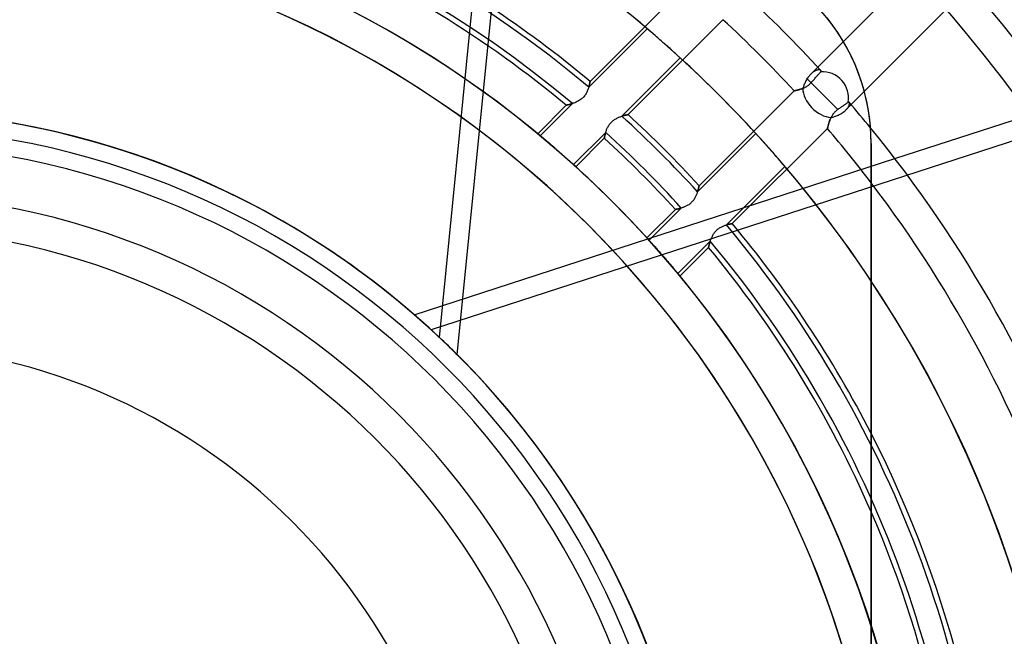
# Model space of a CAD drawing. Header units: millimetres. Extents: x -156 to 156, y -156 to 156.
# Tile 43 of 68: x 5 to 34, y 9 to 28. Entities that reach past the tile are written whole.
import ezdxf

# ---------------------------------------------------------------- set-up
doc = ezdxf.new("R2010")
doc.units = ezdxf.units.MM
doc.layers.add('MAIN-1', color=7, linetype='Continuous')

msp = doc.modelspace()

# ---------------------------------------------------------------- linework, layer by layer
at = {"layer": 'MAIN-1'}
for p, q in [((17.117, 18.221), (18.382, 30.953)), ((17.653, 17.702), (18.936, 30.617)), ((31.235, 29.114), (29.169, 27.047)), ((24.452, 28.695), (21.614, 25.856)), ((29.795, 25.553), (32.24, 27.998)), ((22.745, 24.867), (25.576, 27.697)), ((28.846, 27.538), (28.683, 27.75)), ((23.319, 27.427), (21.574, 25.683)), ((23.337, 27.412), (23.319, 27.427)), ((23.357, 27.395), (23.337, 27.412)), ((23.378, 27.377), (23.357, 27.395)), ((23.4, 27.358), (23.378, 27.377)), ((23.424, 27.337), (23.4, 27.358)), ((23.449, 27.316), (23.424, 27.337)), ((29, 27.316), (28.846, 27.538)), ((23.476, 27.293), (23.449, 27.316)), ((23.504, 27.268), (23.476, 27.293)), ((23.534, 27.242), (23.504, 27.268)), ((23.565, 27.216), (23.534, 27.242)), ((23.597, 27.188), (23.565, 27.216)), ((23.63, 27.159), (23.597, 27.188)), ((23.663, 27.13), (23.63, 27.159)), ((23.697, 27.101), (23.663, 27.13)), ((23.731, 27.071), (23.697, 27.101)), ((23.765, 27.041), (23.731, 27.071)), ((23.798, 27.012), (23.765, 27.041)), ((29.169, 27.047), (28.198, 26.077)), ((29.145, 27.087), (29, 27.316)), ((29.28, 26.85), (29.145, 27.087)), ((23.831, 26.983), (23.798, 27.012)), ((23.865, 26.953), (23.831, 26.983)), ((23.898, 26.923), (23.865, 26.953)), ((23.932, 26.893), (23.898, 26.923)), ((23.966, 26.864), (23.932, 26.893)), ((23.999, 26.834), (23.966, 26.864)), ((24.031, 26.805), (23.999, 26.834)), ((24.063, 26.777), (24.031, 26.805)), ((24.093, 26.749), (24.063, 26.777)), ((24.122, 26.723), (24.093, 26.749)), ((29.404, 26.606), (29.28, 26.85)), ((22.563, 24.818), (24.303, 26.559)), ((24.15, 26.698), (24.122, 26.723)), ((24.176, 26.674), (24.15, 26.698)), ((24.201, 26.652), (24.176, 26.674)), ((24.224, 26.631), (24.201, 26.652)), ((24.246, 26.611), (24.224, 26.631)), ((24.266, 26.592), (24.246, 26.611)), ((24.286, 26.575), (24.266, 26.592)), ((24.303, 26.559), (24.286, 26.575)), ((29.518, 26.357), (29.404, 26.606)), ((28.279, 26.143), (28.258, 26.129)), ((28.299, 26.156), (28.279, 26.143)), ((28.318, 26.167), (28.299, 26.156)), ((28.338, 26.176), (28.318, 26.167)), ((28.357, 26.184), (28.338, 26.176)), ((28.375, 26.19), (28.357, 26.184)), ((28.392, 26.195), (28.375, 26.19)), ((28.409, 26.198), (28.392, 26.195)), ((28.425, 26.2), (28.409, 26.198)), ((28.439, 26.201), (28.425, 26.2)), ((28.453, 26.2), (28.439, 26.201)), ((28.465, 26.198), (28.453, 26.2)), ((28.476, 26.196), (28.465, 26.198)), ((28.485, 26.192), (28.476, 26.196)), ((28.493, 26.188), (28.485, 26.192)), ((28.487, 26.135), (28.494, 26.143)), ((28.499, 26.182), (28.493, 26.188)), ((28.494, 26.143), (28.498, 26.147)), ((28.498, 26.147), (28.501, 26.152)), ((28.501, 26.179), (28.499, 26.182)), ((28.503, 26.176), (28.501, 26.179)), ((28.501, 26.152), (28.503, 26.156)), ((28.505, 26.172), (28.503, 26.176)), ((28.503, 26.156), (28.505, 26.16)), ((28.505, 26.168), (28.505, 26.172)), ((28.505, 26.164), (28.505, 26.168)), ((28.505, 26.16), (28.505, 26.164)), ((29.62, 26.102), (29.518, 26.357)), ((21.613, 25.852), (21.612, 25.847)), ((21.612, 25.847), (21.613, 25.851)), ((21.614, 25.856), (21.613, 25.855)), ((21.613, 25.854), (21.613, 25.856)), ((21.613, 25.856), (21.614, 25.856)), ((21.613, 25.855), (21.613, 25.852)), ((21.613, 25.851), (21.613, 25.854)), ((28.053, 25.874), (28.04, 25.848)), ((28.067, 25.899), (28.053, 25.874)), ((28.081, 25.923), (28.067, 25.899)), ((29.005, 25.018), (28.072, 25.951)), ((28.096, 25.948), (28.081, 25.923)), ((28.112, 25.971), (28.096, 25.948)), ((28.128, 25.994), (28.112, 25.971)), ((28.145, 26.016), (28.128, 25.994)), ((28.162, 26.037), (28.145, 26.016)), ((28.18, 26.057), (28.162, 26.037)), ((28.198, 26.077), (28.18, 26.057)), ((28.218, 26.096), (28.198, 26.077)), ((28.238, 26.113), (28.218, 26.096)), ((28.226, 25.84), (28.247, 25.863)), ((28.258, 26.129), (28.238, 26.113)), ((28.247, 25.863), (28.267, 25.885)), ((28.267, 25.885), (28.286, 25.907)), ((28.286, 25.907), (28.304, 25.928)), ((28.304, 25.928), (28.322, 25.948)), ((28.322, 25.948), (28.34, 25.969)), ((28.34, 25.969), (28.358, 25.989)), ((28.358, 25.989), (28.375, 26.008)), ((28.375, 26.008), (28.391, 26.027)), ((28.391, 26.027), (28.406, 26.044)), ((28.406, 26.044), (28.42, 26.059)), ((28.42, 26.059), (28.434, 26.074)), ((28.434, 26.074), (28.446, 26.089)), ((28.446, 26.089), (28.458, 26.102)), ((28.458, 26.102), (28.469, 26.115)), ((28.469, 26.115), (28.479, 26.126)), ((28.479, 26.126), (28.487, 26.135)), ((29.71, 25.844), (29.62, 26.102)), ((21.531, 25.563), (21.519, 25.54)), ((21.541, 25.587), (21.531, 25.563)), ((21.55, 25.611), (21.541, 25.587)), ((21.559, 25.634), (21.55, 25.611)), ((21.566, 25.657), (21.559, 25.634)), ((21.573, 25.679), (21.566, 25.657)), ((21.579, 25.701), (21.573, 25.679)), ((21.574, 25.683), (21.579, 25.699)), ((21.585, 25.721), (21.579, 25.701)), ((21.579, 25.699), (21.583, 25.714)), ((21.583, 25.714), (21.587, 25.729)), ((21.59, 25.741), (21.585, 25.721)), ((21.587, 25.729), (21.59, 25.743)), ((21.594, 25.76), (21.59, 25.741)), ((21.59, 25.743), (21.594, 25.756)), ((21.598, 25.777), (21.594, 25.76)), ((21.594, 25.756), (21.596, 25.769)), ((21.596, 25.769), (21.599, 25.781)), ((21.602, 25.793), (21.598, 25.777)), ((21.599, 25.781), (21.602, 25.793)), ((21.604, 25.807), (21.602, 25.793)), ((21.602, 25.793), (21.604, 25.803)), ((21.607, 25.82), (21.604, 25.807)), ((21.604, 25.803), (21.606, 25.813)), ((21.606, 25.813), (21.607, 25.822)), ((21.609, 25.831), (21.607, 25.82)), ((21.607, 25.822), (21.609, 25.83)), ((21.611, 25.84), (21.609, 25.831)), ((21.609, 25.83), (21.61, 25.837)), ((21.61, 25.837), (21.611, 25.843)), ((21.612, 25.847), (21.611, 25.84)), ((21.611, 25.843), (21.612, 25.847)), ((27.697, 25.576), (24.867, 22.745)), ((27.698, 25.576), (27.697, 25.576)), ((27.697, 25.576), (27.698, 25.576)), ((27.701, 25.577), (27.698, 25.576)), ((27.698, 25.576), (27.7, 25.577)), ((27.7, 25.577), (27.704, 25.577)), ((27.706, 25.578), (27.701, 25.577)), ((27.704, 25.577), (27.709, 25.578)), ((27.712, 25.579), (27.706, 25.578)), ((27.709, 25.578), (27.715, 25.579)), ((27.72, 25.58), (27.712, 25.579)), ((27.715, 25.579), (27.722, 25.581)), ((27.729, 25.582), (27.72, 25.58)), ((27.722, 25.581), (27.731, 25.583)), ((27.74, 25.585), (27.729, 25.582)), ((27.731, 25.583), (27.741, 25.585)), ((27.753, 25.587), (27.74, 25.585)), ((27.741, 25.585), (27.752, 25.587)), ((27.752, 25.587), (27.764, 25.59)), ((27.767, 25.59), (27.753, 25.587)), ((27.764, 25.59), (27.777, 25.593)), ((27.782, 25.594), (27.767, 25.59)), ((27.777, 25.593), (27.791, 25.596)), ((27.798, 25.598), (27.782, 25.594)), ((27.791, 25.596), (27.806, 25.6)), ((27.816, 25.602), (27.798, 25.598)), ((27.806, 25.6), (27.822, 25.604)), ((27.834, 25.607), (27.816, 25.602)), ((27.822, 25.604), (27.838, 25.608)), ((27.853, 25.612), (27.834, 25.607)), ((27.838, 25.608), (27.855, 25.613)), ((27.874, 25.618), (27.853, 25.612)), ((27.855, 25.613), (27.873, 25.618)), ((27.873, 25.618), (27.891, 25.624)), ((27.894, 25.625), (27.874, 25.618)), ((27.891, 25.624), (27.909, 25.63)), ((27.916, 25.632), (27.894, 25.625)), ((27.909, 25.63), (27.928, 25.636)), ((27.938, 25.64), (27.916, 25.632)), ((27.928, 25.636), (27.947, 25.643)), ((27.96, 25.649), (27.938, 25.64)), ((27.947, 25.643), (27.966, 25.651)), ((27.968, 25.672), (27.96, 25.649)), ((27.966, 25.651), (27.985, 25.659)), ((27.977, 25.696), (27.968, 25.672)), ((27.986, 25.721), (27.977, 25.696)), ((27.985, 25.659), (28.005, 25.668)), ((27.995, 25.746), (27.986, 25.721)), ((28.005, 25.771), (27.995, 25.746)), ((28.016, 25.797), (28.005, 25.771)), ((28.005, 25.668), (28.024, 25.678)), ((28.028, 25.823), (28.016, 25.797)), ((28.024, 25.678), (28.044, 25.688)), ((28.04, 25.848), (28.028, 25.823)), ((28.044, 25.688), (28.063, 25.699)), ((28.063, 25.699), (28.083, 25.711)), ((28.083, 25.711), (28.102, 25.724)), ((28.102, 25.724), (28.121, 25.737)), ((28.121, 25.737), (28.139, 25.752)), ((28.139, 25.752), (28.157, 25.767)), ((28.157, 25.767), (28.174, 25.783)), ((28.174, 25.783), (28.19, 25.799)), ((28.19, 25.799), (28.206, 25.817)), ((28.206, 25.817), (28.226, 25.84)), ((28.602, 25.42), (28.206, 25.817)), ((29.788, 25.582), (29.71, 25.844)), ((29.853, 25.318), (29.788, 25.582)), ((21.249, 25.265), (21.225, 25.253)), ((21.273, 25.278), (21.249, 25.265)), ((21.297, 25.292), (21.273, 25.278)), ((21.32, 25.308), (21.297, 25.292)), ((21.343, 25.324), (21.32, 25.308)), ((21.366, 25.342), (21.343, 25.324)), ((21.387, 25.361), (21.366, 25.342)), ((21.408, 25.38), (21.387, 25.361)), ((21.427, 25.401), (21.408, 25.38)), ((21.446, 25.423), (21.427, 25.401)), ((21.463, 25.446), (21.446, 25.423)), ((21.479, 25.469), (21.463, 25.446)), ((21.494, 25.492), (21.479, 25.469)), ((21.507, 25.516), (21.494, 25.492)), ((21.519, 25.54), (21.507, 25.516)), ((29.247, 25.005), (29.795, 25.553)), ((29.907, 25.053), (29.853, 25.318)), ((20.904, 25.146), (20.051, 24.294)), ((21.089, 25.198), (20.125, 24.233)), ((20.904, 25.146), (20.906, 25.147)), ((20.904, 25.146), (20.904, 25.146)), ((20.905, 25.146), (20.904, 25.146)), ((20.908, 25.147), (20.905, 25.146)), ((20.906, 25.147), (20.909, 25.147)), ((20.913, 25.148), (20.908, 25.147)), ((20.909, 25.147), (20.913, 25.148)), ((20.913, 25.148), (20.919, 25.15)), ((20.921, 25.15), (20.913, 25.148)), ((20.919, 25.15), (20.925, 25.151)), ((20.93, 25.153), (20.921, 25.15)), ((20.925, 25.151), (20.933, 25.153)), ((20.942, 25.155), (20.93, 25.153)), ((20.933, 25.153), (20.941, 25.155)), ((20.941, 25.155), (20.951, 25.158)), ((20.955, 25.159), (20.942, 25.155)), ((20.951, 25.158), (20.961, 25.16)), ((20.97, 25.162), (20.955, 25.159)), ((20.961, 25.16), (20.973, 25.163)), ((20.986, 25.167), (20.97, 25.162)), ((20.973, 25.163), (20.985, 25.166)), ((20.985, 25.166), (20.998, 25.17)), ((21.004, 25.171), (20.986, 25.167)), ((20.998, 25.17), (21.012, 25.174)), ((21.022, 25.177), (21.004, 25.171)), ((21.012, 25.174), (21.026, 25.178)), ((21.042, 25.183), (21.022, 25.177)), ((21.026, 25.178), (21.041, 25.182)), ((21.041, 25.182), (21.056, 25.187)), ((21.063, 25.189), (21.042, 25.183)), ((21.056, 25.187), (21.072, 25.192)), ((21.085, 25.196), (21.063, 25.189)), ((21.072, 25.192), (21.089, 25.198)), ((21.108, 25.204), (21.085, 25.196)), ((21.131, 25.212), (21.108, 25.204)), ((21.154, 25.221), (21.131, 25.212)), ((21.178, 25.231), (21.154, 25.221)), ((21.201, 25.241), (21.178, 25.231)), ((21.225, 25.253), (21.201, 25.241)), ((28.944, 24.971), (28.926, 24.953)), ((28.964, 24.988), (28.944, 24.971)), ((28.984, 25.004), (28.964, 24.988)), ((29.005, 25.018), (28.984, 25.004)), ((29.028, 25.034), (29.005, 25.018)), ((29.05, 25.05), (29.028, 25.034)), ((29.071, 25.065), (29.05, 25.05)), ((29.092, 25.079), (29.071, 25.065)), ((29.113, 25.093), (29.092, 25.079)), ((29.133, 25.107), (29.113, 25.093)), ((29.153, 25.121), (29.133, 25.107)), ((29.172, 25.134), (29.153, 25.121)), ((29.19, 25.147), (29.172, 25.134)), ((29.207, 25.159), (29.19, 25.147)), ((29.19, 24.954), (29.21, 24.971)), ((29.223, 25.169), (29.207, 25.159)), ((29.21, 24.971), (29.229, 24.988)), ((29.238, 25.18), (29.223, 25.169)), ((29.229, 24.988), (29.247, 25.005)), ((29.252, 25.19), (29.238, 25.18)), ((29.247, 25.005), (29.262, 25.02)), ((29.266, 25.199), (29.252, 25.19)), ((29.262, 25.02), (29.276, 25.036)), ((29.278, 25.208), (29.266, 25.199)), ((29.276, 25.036), (29.289, 25.051)), ((29.289, 25.216), (29.278, 25.208)), ((29.299, 25.222), (29.289, 25.216)), ((29.289, 25.051), (29.3, 25.067)), ((29.307, 25.228), (29.299, 25.222)), ((29.3, 25.067), (29.31, 25.082)), ((29.314, 25.233), (29.307, 25.228)), ((29.31, 25.082), (29.319, 25.097)), ((29.32, 25.237), (29.314, 25.233)), ((29.319, 25.097), (29.327, 25.111)), ((29.325, 25.239), (29.32, 25.237)), ((29.33, 25.239), (29.325, 25.239)), ((29.327, 25.111), (29.333, 25.125)), ((29.335, 25.238), (29.33, 25.239)), ((29.333, 25.125), (29.339, 25.139)), ((29.339, 25.236), (29.335, 25.238)), ((29.342, 25.233), (29.339, 25.236)), ((29.339, 25.139), (29.343, 25.152)), ((29.346, 25.228), (29.342, 25.233)), ((29.343, 25.152), (29.347, 25.165)), ((29.348, 25.222), (29.346, 25.228)), ((29.347, 25.165), (29.349, 25.176)), ((29.35, 25.215), (29.348, 25.222)), ((29.349, 25.176), (29.351, 25.187)), ((29.351, 25.207), (29.35, 25.215)), ((29.351, 25.198), (29.351, 25.207)), ((29.351, 25.187), (29.351, 25.198)), ((29.948, 24.787), (29.907, 25.053)), ((22.279, 24.669), (22.3, 24.686)), ((22.3, 24.686), (22.321, 24.702)), ((22.321, 24.702), (22.343, 24.717)), ((22.343, 24.717), (22.365, 24.731)), ((22.365, 24.731), (22.387, 24.744)), ((22.387, 24.744), (22.409, 24.755)), ((22.409, 24.755), (22.432, 24.767)), ((22.432, 24.767), (22.454, 24.777)), ((22.454, 24.777), (22.476, 24.787)), ((22.476, 24.787), (22.498, 24.795)), ((22.498, 24.795), (22.52, 24.804)), ((22.52, 24.804), (22.542, 24.811)), ((22.542, 24.811), (22.563, 24.818)), ((22.563, 24.818), (22.583, 24.825)), ((22.579, 24.824), (22.563, 24.818)), ((22.595, 24.828), (22.579, 24.824)), ((22.583, 24.825), (22.603, 24.831)), ((22.61, 24.833), (22.595, 24.828)), ((22.603, 24.831), (22.622, 24.836)), ((22.625, 24.837), (22.61, 24.833)), ((22.622, 24.836), (22.64, 24.841)), ((22.639, 24.841), (22.625, 24.837)), ((22.653, 24.845), (22.639, 24.841)), ((22.64, 24.841), (22.657, 24.846)), ((22.666, 24.848), (22.653, 24.845)), ((22.657, 24.846), (22.672, 24.85)), ((22.678, 24.851), (22.666, 24.848)), ((22.672, 24.85), (22.687, 24.853)), ((22.689, 24.854), (22.678, 24.851)), ((22.687, 24.853), (22.7, 24.856)), ((22.699, 24.856), (22.689, 24.854)), ((22.708, 24.858), (22.699, 24.856)), ((22.7, 24.856), (22.712, 24.859)), ((22.717, 24.86), (22.708, 24.858)), ((22.712, 24.859), (22.722, 24.861)), ((22.724, 24.862), (22.717, 24.86)), ((22.722, 24.861), (22.73, 24.863)), ((22.731, 24.863), (22.724, 24.862)), ((22.73, 24.863), (22.737, 24.865)), ((22.736, 24.865), (22.731, 24.863)), ((22.74, 24.865), (22.736, 24.865)), ((22.737, 24.865), (22.741, 24.866)), ((22.743, 24.866), (22.74, 24.865)), ((22.741, 24.866), (22.744, 24.866)), ((22.745, 24.866), (22.743, 24.866)), ((22.744, 24.866), (22.745, 24.867)), ((22.745, 24.867), (22.745, 24.866)), ((28.75, 24.652), (28.759, 24.676)), ((28.762, 24.683), (28.754, 24.662)), ((28.759, 24.676), (28.769, 24.701)), ((28.77, 24.704), (28.762, 24.683)), ((28.769, 24.701), (28.779, 24.727)), ((28.778, 24.725), (28.77, 24.704)), ((28.788, 24.747), (28.778, 24.725)), ((28.779, 24.727), (28.791, 24.753)), ((28.798, 24.768), (28.788, 24.747)), ((28.791, 24.753), (28.803, 24.779)), ((28.808, 24.79), (28.798, 24.768)), ((28.803, 24.779), (28.829, 24.786)), ((28.82, 24.811), (28.808, 24.79)), ((28.832, 24.833), (28.82, 24.811)), ((28.829, 24.786), (28.855, 24.794)), ((28.846, 24.854), (28.832, 24.833)), ((28.86, 24.875), (28.846, 24.854)), ((28.855, 24.794), (28.882, 24.802)), ((28.875, 24.896), (28.86, 24.875)), ((28.891, 24.916), (28.875, 24.896)), ((28.882, 24.802), (28.909, 24.811)), ((28.908, 24.935), (28.891, 24.916)), ((28.926, 24.953), (28.908, 24.935)), ((28.909, 24.811), (28.936, 24.82)), ((28.936, 24.82), (28.964, 24.831)), ((28.964, 24.831), (28.991, 24.841)), ((28.991, 24.841), (29.018, 24.853)), ((29.018, 24.853), (29.045, 24.866)), ((29.045, 24.866), (29.071, 24.879)), ((29.071, 24.879), (29.096, 24.893)), ((29.096, 24.893), (29.121, 24.907)), ((29.121, 24.907), (29.145, 24.922)), ((29.145, 24.922), (29.168, 24.938)), ((29.168, 24.938), (29.19, 24.954)), ((29.977, 24.523), (29.948, 24.787)), ((30.705, 23.556), (34.242, 24.705)), ((22.092, 24.375), (22.1, 24.396)), ((22.1, 24.396), (22.108, 24.418)), ((22.108, 24.418), (22.117, 24.44)), ((22.117, 24.44), (22.127, 24.462)), ((22.127, 24.462), (22.138, 24.484)), ((22.138, 24.484), (22.149, 24.506)), ((22.149, 24.506), (22.162, 24.528)), ((22.162, 24.528), (22.176, 24.55)), ((22.176, 24.55), (22.19, 24.571)), ((22.19, 24.571), (22.206, 24.592)), ((22.206, 24.592), (22.223, 24.613)), ((22.223, 24.613), (22.241, 24.632)), ((22.241, 24.632), (22.26, 24.651)), ((22.26, 24.651), (22.279, 24.669)), ((25.856, 21.614), (28.695, 24.452)), ((28.695, 24.453), (28.696, 24.457)), ((28.696, 24.456), (28.695, 24.453)), ((28.695, 24.452), (28.695, 24.453)), ((28.695, 24.453), (28.695, 24.452)), ((28.696, 24.457), (28.697, 24.463)), ((28.697, 24.46), (28.696, 24.456)), ((28.697, 24.463), (28.699, 24.471)), ((28.698, 24.466), (28.697, 24.46)), ((28.7, 24.474), (28.698, 24.466)), ((28.699, 24.471), (28.702, 24.482)), ((28.702, 24.483), (28.7, 24.474)), ((28.702, 24.482), (28.705, 24.494)), ((28.705, 24.494), (28.702, 24.483)), ((28.705, 24.494), (28.708, 24.509)), ((28.708, 24.506), (28.705, 24.494)), ((28.708, 24.509), (28.712, 24.525)), ((28.711, 24.519), (28.708, 24.506)), ((28.715, 24.534), (28.711, 24.519)), ((28.712, 24.525), (28.717, 24.543)), ((28.719, 24.55), (28.715, 24.534)), ((28.717, 24.543), (28.722, 24.562)), ((28.724, 24.567), (28.719, 24.55)), ((28.722, 24.562), (28.728, 24.583)), ((28.729, 24.584), (28.724, 24.567)), ((28.728, 24.583), (28.735, 24.605)), ((28.734, 24.603), (28.729, 24.584)), ((28.74, 24.622), (28.734, 24.603)), ((28.735, 24.605), (28.742, 24.628)), ((28.747, 24.642), (28.74, 24.622)), ((28.742, 24.628), (28.75, 24.652)), ((28.754, 24.662), (28.747, 24.642)), ((29.994, 24.26), (29.977, 24.523)), ((34.423, 24.146), (16.876, 18.444)), ((20.052, 24.293), (20.051, 24.294)), ((20.051, 24.294), (20.052, 24.293)), ((20.054, 24.292), (20.052, 24.293)), ((20.052, 24.293), (20.054, 24.292)), ((20.058, 24.289), (20.054, 24.292)), ((20.054, 24.292), (20.057, 24.289)), ((20.057, 24.289), (20.061, 24.286)), ((20.063, 24.284), (20.058, 24.289)), ((20.061, 24.286), (20.067, 24.281)), ((20.069, 24.279), (20.063, 24.284)), ((20.067, 24.281), (20.074, 24.275)), ((20.078, 24.272), (20.069, 24.279)), ((20.074, 24.275), (20.082, 24.268)), ((20.087, 24.264), (20.078, 24.272)), ((20.082, 24.268), (20.092, 24.261)), ((20.098, 24.255), (20.087, 24.264)), ((20.092, 24.261), (20.102, 24.252)), ((20.111, 24.245), (20.098, 24.255)), ((20.102, 24.252), (20.114, 24.242)), ((20.125, 24.233), (20.111, 24.245)), ((20.114, 24.242), (20.128, 24.231)), ((20.128, 24.231), (20.142, 24.219)), ((20.142, 24.219), (20.157, 24.206)), ((20.157, 24.206), (20.173, 24.193)), ((20.173, 24.193), (20.19, 24.179)), ((20.19, 24.179), (20.207, 24.164)), ((20.207, 24.164), (20.226, 24.149)), ((20.226, 24.149), (20.245, 24.133)), ((20.245, 24.133), (20.265, 24.116)), ((20.265, 24.116), (20.286, 24.098)), ((20.286, 24.098), (20.309, 24.079)), ((21.118, 23.373), (22.079, 24.335)), ((21.188, 23.309), (22.037, 24.159)), ((22.038, 24.161), (22.037, 24.159)), ((22.037, 24.159), (22.038, 24.16)), ((22.037, 24.159), (22.037, 24.159)), ((22.039, 24.168), (22.038, 24.164)), ((22.038, 24.162), (22.039, 24.167)), ((22.038, 24.164), (22.038, 24.161)), ((22.038, 24.16), (22.038, 24.162)), ((22.04, 24.173), (22.039, 24.168)), ((22.039, 24.167), (22.04, 24.173)), ((22.04, 24.173), (22.042, 24.181)), ((22.041, 24.179), (22.04, 24.173)), ((22.043, 24.186), (22.041, 24.179)), ((22.042, 24.181), (22.043, 24.19)), ((22.043, 24.19), (22.046, 24.201)), ((22.044, 24.194), (22.043, 24.186)), ((22.046, 24.203), (22.044, 24.194)), ((22.046, 24.201), (22.048, 24.214)), ((22.048, 24.213), (22.046, 24.203)), ((22.048, 24.214), (22.051, 24.227)), ((22.05, 24.223), (22.048, 24.213)), ((22.053, 24.235), (22.05, 24.223)), ((22.051, 24.227), (22.055, 24.242)), ((22.056, 24.247), (22.053, 24.235)), ((22.055, 24.242), (22.059, 24.259)), ((22.059, 24.26), (22.056, 24.247)), ((22.059, 24.259), (22.063, 24.276)), ((22.062, 24.274), (22.059, 24.26)), ((22.066, 24.288), (22.062, 24.274)), ((22.063, 24.276), (22.068, 24.294)), ((22.07, 24.303), (22.066, 24.288)), ((22.068, 24.294), (22.073, 24.314)), ((22.075, 24.319), (22.07, 24.303)), ((22.073, 24.314), (22.079, 24.334)), ((22.079, 24.335), (22.075, 24.319)), ((22.079, 24.334), (22.085, 24.354)), ((22.085, 24.354), (22.092, 24.375)), ((26.559, 24.303), (24.818, 22.563)), ((26.575, 24.286), (26.559, 24.303)), ((26.592, 24.266), (26.575, 24.286)), ((26.611, 24.246), (26.592, 24.266)), ((26.631, 24.224), (26.611, 24.246)), ((26.652, 24.201), (26.631, 24.224)), ((26.674, 24.176), (26.652, 24.201)), ((26.698, 24.15), (26.674, 24.176)), ((26.723, 24.122), (26.698, 24.15)), ((26.749, 24.093), (26.723, 24.122)), ((26.777, 24.063), (26.749, 24.093)), ((30, 24), (29.994, 24.26)), ((20.309, 24.079), (20.331, 24.06)), ((20.331, 24.06), (20.355, 24.04)), ((20.355, 24.04), (20.379, 24.019)), ((20.379, 24.019), (20.404, 23.998)), ((20.404, 23.998), (20.43, 23.976)), ((20.43, 23.976), (20.456, 23.954)), ((20.456, 23.954), (20.482, 23.932)), ((20.482, 23.932), (20.508, 23.91)), ((20.508, 23.91), (20.534, 23.887)), ((20.534, 23.887), (20.561, 23.864)), ((20.561, 23.864), (20.587, 23.842)), ((20.587, 23.842), (20.613, 23.819)), ((20.613, 23.819), (20.638, 23.797)), ((20.638, 23.797), (20.664, 23.775)), ((26.805, 24.031), (26.777, 24.063)), ((26.834, 23.999), (26.805, 24.031)), ((26.864, 23.966), (26.834, 23.999)), ((26.893, 23.932), (26.864, 23.966)), ((26.923, 23.898), (26.893, 23.932)), ((26.953, 23.865), (26.923, 23.898)), ((26.983, 23.831), (26.953, 23.865)), ((27.012, 23.798), (26.983, 23.831)), ((27.041, 23.765), (27.012, 23.798)), ((30, 0), (30, 24)), ((30, 24), (30, -24)), ((30, 24), (30, 24)), ((16.367, 18.897), (30.705, 23.556)), ((20.664, 23.775), (20.69, 23.752)), ((20.69, 23.752), (20.717, 23.729)), ((20.717, 23.729), (20.743, 23.706)), ((20.743, 23.706), (20.769, 23.683)), ((20.769, 23.683), (20.795, 23.661)), ((20.795, 23.661), (20.82, 23.638)), ((20.82, 23.638), (20.845, 23.616)), ((20.845, 23.616), (20.87, 23.595)), ((20.87, 23.595), (20.894, 23.573)), ((20.894, 23.573), (20.917, 23.553)), ((20.917, 23.553), (20.939, 23.533)), ((20.939, 23.533), (20.961, 23.514)), ((20.961, 23.514), (20.981, 23.495)), ((27.071, 23.731), (27.041, 23.765)), ((27.101, 23.697), (27.071, 23.731)), ((27.13, 23.663), (27.101, 23.697)), ((27.159, 23.63), (27.13, 23.663)), ((27.188, 23.597), (27.159, 23.63)), ((27.216, 23.565), (27.188, 23.597)), ((27.242, 23.534), (27.216, 23.565)), ((27.268, 23.504), (27.242, 23.534)), ((27.293, 23.476), (27.268, 23.504)), ((20.981, 23.495), (21.001, 23.478)), ((21.001, 23.478), (21.02, 23.461)), ((21.02, 23.461), (21.038, 23.445)), ((21.038, 23.445), (21.055, 23.43)), ((21.055, 23.43), (21.071, 23.415)), ((21.071, 23.415), (21.086, 23.401)), ((21.086, 23.401), (21.101, 23.388)), ((21.101, 23.388), (21.115, 23.376)), ((21.115, 23.376), (21.127, 23.364)), ((21.131, 23.361), (21.118, 23.373)), ((21.127, 23.364), (21.139, 23.354)), ((21.143, 23.35), (21.131, 23.361)), ((21.139, 23.354), (21.149, 23.344)), ((21.153, 23.341), (21.143, 23.35)), ((21.149, 23.344), (21.158, 23.336)), ((21.163, 23.332), (21.153, 23.341)), ((21.158, 23.336), (21.166, 23.329)), ((21.171, 23.325), (21.163, 23.332)), ((21.166, 23.329), (21.173, 23.323)), ((21.177, 23.319), (21.171, 23.325)), ((21.173, 23.323), (21.178, 23.318)), ((21.182, 23.315), (21.177, 23.319)), ((21.178, 23.318), (21.183, 23.314)), ((21.185, 23.312), (21.182, 23.315)), ((21.183, 23.314), (21.186, 23.311)), ((21.187, 23.31), (21.185, 23.312)), ((21.186, 23.311), (21.187, 23.31)), ((21.188, 23.309), (21.187, 23.31)), ((21.187, 23.31), (21.188, 23.309)), ((25.683, 21.574), (27.427, 23.319)), ((27.316, 23.449), (27.293, 23.476)), ((27.337, 23.424), (27.316, 23.449)), ((27.358, 23.4), (27.337, 23.424)), ((27.377, 23.378), (27.358, 23.4)), ((27.395, 23.357), (27.377, 23.378)), ((27.412, 23.337), (27.395, 23.357)), ((27.427, 23.319), (27.412, 23.337)), ((24.836, 22.62), (24.831, 22.602)), ((24.833, 22.61), (24.837, 22.625)), ((24.84, 22.637), (24.836, 22.62)), ((24.837, 22.625), (24.841, 22.639)), ((24.845, 22.653), (24.84, 22.637)), ((24.841, 22.639), (24.845, 22.653)), ((24.849, 22.668), (24.845, 22.653)), ((24.845, 22.653), (24.848, 22.665)), ((24.848, 22.665), (24.851, 22.677)), ((24.852, 22.682), (24.849, 22.668)), ((24.851, 22.677), (24.854, 22.688)), ((24.855, 22.695), (24.852, 22.682)), ((24.854, 22.688), (24.856, 22.699)), ((24.858, 22.706), (24.855, 22.695)), ((24.856, 22.699), (24.858, 22.708)), ((24.858, 22.708), (24.86, 22.717)), ((24.86, 22.716), (24.858, 22.706)), ((24.862, 22.725), (24.86, 22.716)), ((24.86, 22.717), (24.862, 22.724)), ((24.864, 22.732), (24.862, 22.725)), ((24.862, 22.724), (24.863, 22.73)), ((24.863, 22.73), (24.864, 22.736)), ((24.864, 22.736), (24.865, 22.74)), ((24.865, 22.738), (24.864, 22.732)), ((24.865, 22.74), (24.866, 22.743)), ((24.866, 22.742), (24.865, 22.738)), ((24.867, 22.745), (24.866, 22.744)), ((24.866, 22.743), (24.866, 22.745)), ((24.866, 22.745), (24.867, 22.745)), ((24.866, 22.744), (24.866, 22.742)), ((24.714, 22.338), (24.699, 22.318)), ((24.727, 22.359), (24.714, 22.338)), ((24.74, 22.38), (24.727, 22.359)), ((24.751, 22.401), (24.74, 22.38)), ((24.762, 22.422), (24.751, 22.401)), ((24.772, 22.443), (24.762, 22.422)), ((24.781, 22.464), (24.772, 22.443)), ((24.79, 22.485), (24.781, 22.464)), ((24.798, 22.505), (24.79, 22.485)), ((24.806, 22.526), (24.798, 22.505)), ((24.813, 22.545), (24.806, 22.526)), ((24.819, 22.565), (24.813, 22.545)), ((24.818, 22.563), (24.824, 22.579)), ((24.825, 22.584), (24.819, 22.565)), ((24.824, 22.579), (24.828, 22.595)), ((24.831, 22.602), (24.825, 22.584)), ((24.828, 22.595), (24.833, 22.61)), ((24.159, 22.037), (23.309, 21.188)), ((24.335, 22.079), (23.373, 21.118)), ((24.159, 22.037), (24.161, 22.038)), ((24.162, 22.038), (24.159, 22.038)), ((24.159, 22.038), (24.159, 22.037)), ((24.159, 22.037), (24.159, 22.037)), ((24.161, 22.038), (24.164, 22.038)), ((24.166, 22.039), (24.162, 22.038)), ((24.164, 22.038), (24.168, 22.039)), ((24.171, 22.04), (24.166, 22.039)), ((24.168, 22.039), (24.173, 22.04)), ((24.178, 22.041), (24.171, 22.04)), ((24.173, 22.04), (24.179, 22.041)), ((24.186, 22.043), (24.178, 22.041)), ((24.179, 22.041), (24.186, 22.043)), ((24.186, 22.043), (24.194, 22.044)), ((24.195, 22.044), (24.186, 22.043)), ((24.194, 22.044), (24.203, 22.046)), ((24.206, 22.047), (24.195, 22.044)), ((24.203, 22.046), (24.213, 22.048)), ((24.218, 22.049), (24.206, 22.047)), ((24.213, 22.048), (24.223, 22.05)), ((24.231, 22.052), (24.218, 22.049)), ((24.223, 22.05), (24.235, 22.053)), ((24.245, 22.055), (24.231, 22.052)), ((24.235, 22.053), (24.247, 22.056)), ((24.26, 22.059), (24.245, 22.055)), ((24.247, 22.056), (24.26, 22.059)), ((24.276, 22.063), (24.26, 22.059)), ((24.26, 22.059), (24.274, 22.062)), ((24.274, 22.062), (24.288, 22.066)), ((24.293, 22.067), (24.276, 22.063)), ((24.288, 22.066), (24.303, 22.07)), ((24.311, 22.072), (24.293, 22.067)), ((24.303, 22.07), (24.319, 22.075)), ((24.329, 22.078), (24.311, 22.072)), ((24.319, 22.075), (24.335, 22.079)), ((24.348, 22.083), (24.329, 22.078)), ((24.368, 22.09), (24.348, 22.083)), ((24.388, 22.097), (24.368, 22.09)), ((24.408, 22.104), (24.388, 22.097)), ((24.429, 22.113), (24.408, 22.104)), ((24.45, 22.122), (24.429, 22.113)), ((24.471, 22.131), (24.45, 22.122)), ((24.492, 22.142), (24.471, 22.131)), ((24.513, 22.153), (24.492, 22.142)), ((24.534, 22.166), (24.513, 22.153)), ((24.555, 22.179), (24.534, 22.166)), ((24.576, 22.194), (24.555, 22.179)), ((24.596, 22.209), (24.576, 22.194)), ((24.615, 22.225), (24.596, 22.209)), ((24.633, 22.242), (24.615, 22.225)), ((24.651, 22.26), (24.633, 22.242)), ((24.668, 22.279), (24.651, 22.26)), ((24.684, 22.298), (24.668, 22.279)), ((24.699, 22.318), (24.684, 22.298)), ((25.417, 21.441), (25.437, 21.457)), ((25.437, 21.457), (25.457, 21.471)), ((25.457, 21.471), (25.478, 21.485)), ((25.478, 21.485), (25.499, 21.498)), ((25.499, 21.498), (25.521, 21.51)), ((25.521, 21.51), (25.542, 21.521)), ((25.542, 21.521), (25.563, 21.531)), ((25.563, 21.531), (25.584, 21.54)), ((25.584, 21.54), (25.605, 21.548)), ((25.605, 21.548), (25.626, 21.556)), ((25.626, 21.556), (25.646, 21.563)), ((25.646, 21.563), (25.666, 21.569)), ((25.666, 21.569), (25.685, 21.575)), ((25.698, 21.579), (25.683, 21.574)), ((25.685, 21.575), (25.704, 21.58)), ((25.714, 21.583), (25.698, 21.579)), ((25.704, 21.58), (25.721, 21.585)), ((25.728, 21.587), (25.714, 21.583)), ((25.721, 21.585), (25.738, 21.589)), ((25.743, 21.59), (25.728, 21.587)), ((25.738, 21.589), (25.754, 21.593)), ((25.756, 21.594), (25.743, 21.59)), ((25.754, 21.593), (25.77, 21.597)), ((25.769, 21.596), (25.756, 21.594)), ((25.781, 21.599), (25.769, 21.596)), ((25.77, 21.597), (25.784, 21.6)), ((25.793, 21.602), (25.781, 21.599)), ((25.784, 21.6), (25.797, 21.602)), ((25.803, 21.604), (25.793, 21.602)), ((25.797, 21.602), (25.809, 21.605)), ((25.813, 21.606), (25.803, 21.604)), ((25.809, 21.605), (25.82, 21.607)), ((25.822, 21.607), (25.813, 21.606)), ((25.82, 21.607), (25.829, 21.609)), ((25.83, 21.609), (25.822, 21.607)), ((25.829, 21.609), (25.837, 21.61)), ((25.837, 21.61), (25.83, 21.609)), ((25.837, 21.61), (25.844, 21.611)), ((25.843, 21.611), (25.837, 21.61)), ((25.847, 21.612), (25.843, 21.611)), ((25.844, 21.611), (25.849, 21.612)), ((25.851, 21.613), (25.847, 21.612)), ((25.849, 21.612), (25.853, 21.613)), ((25.854, 21.613), (25.851, 21.613)), ((25.853, 21.613), (25.855, 21.613)), ((25.856, 21.613), (25.854, 21.613)), ((25.855, 21.613), (25.856, 21.614)), ((25.856, 21.614), (25.856, 21.613)), ((23.31, 21.187), (23.309, 21.188)), ((23.309, 21.188), (23.31, 21.187)), ((23.312, 21.185), (23.31, 21.187)), ((23.31, 21.187), (23.311, 21.186)), ((23.311, 21.186), (23.314, 21.183)), ((23.315, 21.182), (23.312, 21.185)), ((23.314, 21.183), (23.318, 21.178)), ((23.319, 21.177), (23.315, 21.182)), ((23.318, 21.178), (23.323, 21.173)), ((23.325, 21.171), (23.319, 21.177)), ((23.323, 21.173), (23.329, 21.166)), ((23.332, 21.163), (23.325, 21.171)), ((23.329, 21.166), (23.336, 21.158)), ((23.341, 21.153), (23.332, 21.163)), ((23.336, 21.158), (23.344, 21.149)), ((23.35, 21.143), (23.341, 21.153)), ((23.344, 21.149), (23.354, 21.139)), ((25.215, 21.139), (25.223, 21.159)), ((25.223, 21.159), (25.232, 21.18)), ((25.232, 21.18), (25.241, 21.201)), ((25.241, 21.201), (25.251, 21.222)), ((25.251, 21.222), (25.262, 21.244)), ((25.262, 21.244), (25.274, 21.265)), ((25.274, 21.265), (25.286, 21.286)), ((25.286, 21.286), (25.299, 21.308)), ((25.299, 21.308), (25.313, 21.329)), ((25.313, 21.329), (25.329, 21.349)), ((25.329, 21.349), (25.344, 21.369)), ((25.344, 21.369), (25.361, 21.388)), ((25.361, 21.388), (25.379, 21.406)), ((25.379, 21.406), (25.397, 21.424)), ((25.397, 21.424), (25.417, 21.441)), ((23.361, 21.131), (23.35, 21.143)), ((23.354, 21.139), (23.364, 21.127)), ((23.373, 21.118), (23.361, 21.131)), ((23.364, 21.127), (23.376, 21.115)), ((23.376, 21.115), (23.388, 21.101)), ((23.388, 21.101), (23.401, 21.086)), ((23.401, 21.086), (23.415, 21.071)), ((23.415, 21.071), (23.43, 21.055)), ((23.43, 21.055), (23.445, 21.038)), ((23.445, 21.038), (23.461, 21.02)), ((23.461, 21.02), (23.478, 21.001)), ((23.478, 21.001), (23.495, 20.981)), ((23.495, 20.981), (23.514, 20.961)), ((23.514, 20.961), (23.533, 20.939)), ((23.533, 20.939), (23.553, 20.917)), ((23.553, 20.917), (23.573, 20.894)), ((23.573, 20.894), (23.595, 20.87)), ((23.595, 20.87), (23.616, 20.845)), ((24.233, 20.125), (25.198, 21.089)), ((24.294, 20.051), (25.146, 20.904)), ((25.146, 20.904), (25.147, 20.907)), ((25.147, 20.906), (25.146, 20.904)), ((25.146, 20.904), (25.146, 20.904)), ((25.146, 20.904), (25.146, 20.904)), ((25.148, 20.913), (25.147, 20.909)), ((25.147, 20.907), (25.148, 20.911)), ((25.147, 20.909), (25.147, 20.906)), ((25.15, 20.919), (25.148, 20.913)), ((25.148, 20.911), (25.149, 20.916)), ((25.149, 20.916), (25.151, 20.923)), ((25.151, 20.925), (25.15, 20.919)), ((25.153, 20.933), (25.151, 20.925)), ((25.151, 20.923), (25.153, 20.932)), ((25.153, 20.932), (25.155, 20.942)), ((25.155, 20.941), (25.153, 20.933)), ((25.155, 20.942), (25.158, 20.953)), ((25.158, 20.951), (25.155, 20.941)), ((25.158, 20.953), (25.161, 20.965)), ((25.16, 20.962), (25.158, 20.951)), ((25.163, 20.973), (25.16, 20.962)), ((25.161, 20.965), (25.165, 20.979)), ((25.166, 20.985), (25.163, 20.973)), ((25.165, 20.979), (25.169, 20.993)), ((25.17, 20.998), (25.166, 20.985)), ((25.169, 20.993), (25.173, 21.009)), ((25.174, 21.012), (25.17, 20.998)), ((25.173, 21.009), (25.178, 21.025)), ((25.178, 21.026), (25.174, 21.012)), ((25.178, 21.025), (25.183, 21.042)), ((25.182, 21.041), (25.178, 21.026)), ((25.187, 21.057), (25.182, 21.041)), ((25.183, 21.042), (25.188, 21.06)), ((25.192, 21.073), (25.187, 21.057)), ((25.188, 21.06), (25.194, 21.079)), ((25.198, 21.089), (25.192, 21.073)), ((25.194, 21.079), (25.201, 21.098)), ((25.201, 21.098), (25.208, 21.118)), ((25.208, 21.118), (25.215, 21.139)), ((23.616, 20.845), (23.638, 20.82)), ((23.638, 20.82), (23.661, 20.795)), ((23.661, 20.795), (23.683, 20.769)), ((23.683, 20.769), (23.706, 20.743)), ((23.706, 20.743), (23.729, 20.717)), ((23.729, 20.717), (23.752, 20.69)), ((23.752, 20.69), (23.775, 20.664)), ((23.775, 20.664), (23.797, 20.638)), ((23.797, 20.638), (23.819, 20.613)), ((23.819, 20.613), (23.842, 20.587)), ((23.842, 20.587), (23.864, 20.561)), ((23.864, 20.561), (23.887, 20.534)), ((23.887, 20.534), (23.91, 20.508)), ((23.91, 20.508), (23.932, 20.482)), ((23.932, 20.482), (23.954, 20.456)), ((23.954, 20.456), (23.976, 20.43)), ((23.976, 20.43), (23.998, 20.404)), ((23.998, 20.404), (24.019, 20.379)), ((24.019, 20.379), (24.04, 20.355)), ((24.04, 20.355), (24.06, 20.331)), ((24.06, 20.331), (24.079, 20.309)), ((24.079, 20.309), (24.098, 20.286)), ((24.098, 20.286), (24.116, 20.265)), ((24.116, 20.265), (24.133, 20.245)), ((24.133, 20.245), (24.149, 20.226)), ((24.149, 20.226), (24.164, 20.207)), ((24.164, 20.207), (24.179, 20.19)), ((24.179, 20.19), (24.193, 20.173)), ((24.193, 20.173), (24.206, 20.157)), ((24.206, 20.157), (24.219, 20.142)), ((24.219, 20.142), (24.231, 20.128)), ((24.231, 20.128), (24.242, 20.114)), ((24.245, 20.111), (24.233, 20.125)), ((24.242, 20.114), (24.252, 20.102)), ((24.255, 20.098), (24.245, 20.111)), ((24.252, 20.102), (24.261, 20.092)), ((24.264, 20.087), (24.255, 20.098)), ((24.261, 20.092), (24.268, 20.082)), ((24.272, 20.078), (24.264, 20.087)), ((24.268, 20.082), (24.275, 20.074)), ((24.279, 20.069), (24.272, 20.078)), ((24.275, 20.074), (24.281, 20.067)), ((24.284, 20.063), (24.279, 20.069)), ((24.281, 20.067), (24.286, 20.061)), ((24.289, 20.058), (24.284, 20.063)), ((24.286, 20.061), (24.289, 20.057)), ((24.292, 20.054), (24.289, 20.058)), ((24.289, 20.057), (24.292, 20.054)), ((24.293, 20.052), (24.292, 20.054)), ((24.292, 20.054), (24.293, 20.052)), ((24.294, 20.051), (24.293, 20.052)), ((24.293, 20.052), (24.294, 20.051))]:
    msp.add_line(p, q, dxfattribs=at)
for centre, radius, start, end in [((0, 0), 105, 0, 180.00002), ((0, 0), 101, 270.00002, 89.99998), ((0, 0), 101, 0, 89.99998), ((0, 0), 100, 0, 89.99998), ((0, 0), 100, 270.00002, 89.99998), ((0, 0), 36, 0, 180), ((0, 0), 33.542, 49.9689, 130.0312), ((0, 0), 32.858, 50.0725, 129.9275), ((0, 0), 31.5, 0, 180), ((0, 0), 31.5, 50.2918, 129.7082), ((0, 0), 31.5, 0, 90), ((0, 0), 30.5, 270, 90), ((0, 0), 30.5, 10.3889, 79.6112), ((0, 0), 31.5, 17.7528, 72.2472), ((0, 0), 32.7, 50.2639, 66.5534), ((0, 0), 33.7, 50.1073, 62.8994), ((0, 0), 36, 49.6288, 56.4427), ((24, 24), 6, 0, 90), ((0, 0), 38.7, 42.5743, 47.4257), ((0, 0), 43.7, 0, 41.0635), ((0, 0), 42.7, 0, 41.2926), ((0, 0), 37.7, 42.7197, 47.2802), ((0, 0), 36, 42.4609, 47.5391), ((0, 0), 25, 0, 180), ((0, 0), 25, 0, 90), ((0, 0), 38.7, 39.2209, 40.6939), ((0, 0), 33.542, 42.2747, 47.7253), ((0, 0), 33.7, 42.4489, 47.5511), ((0, 0), 24.5, 270, 90), ((0, 0), 37.7, 37.2733, 40.4358), ((0, 0), 38.7, 0, 39.2209), ((0, 0), 32.7, 42.3709, 47.6292), ((0, 0), 32.858, 42.218, 47.782), ((0, 0), 24, 0, 180), ((0, 0), 24, 0, 90), ((0, 0), 31.5, 42.098, 47.9021), ((0, 0), 36, 33.5573, 40.3712), ((0, 0), 37.7, 0, 37.2733), ((0, 0), 22.5, 0, 180), ((0, 0), 22.5, 0, 90), ((0, 0), 21.5, 270, 90), ((0, 0), 33.542, 0, 40.0311), ((0, 0), 33.7, 27.1006, 39.8927), ((0, 0), 32.7, 23.4466, 39.7361), ((0, 0), 32.858, 0, 39.9275), ((0, 0), 31.5, 0, 39.7082), ((0, 0), 36, 0, 33.5573), ((0, 0), 18, 0, 180), ((0, 0), 18, 0, 90), ((0, 0), 33.7, 0, 27.1006), ((0, 0), 32.7, 0, 23.4466), ((0, 0), 31.5, 0, 17.7528)]:
    msp.add_arc(centre, radius, start, end, dxfattribs=at)
for centre, major_axis, ratio, start_param, end_param in [((0, 0), (0, -25), 1, 2.387438, 3.684447), ((0, 0), (0, 25), 1, -0.784007, 0.515616), ((28.602, 25.42), (-0.53, 0.53), 0.931457, -2.58212, -0.671325), ((28.602, 25.42), (-0.53, 0.53), 0.682961, 0.608291, 2.487848), ((0, 0), (-23.776, -7.725), 1, 2.827433, 3.684447), ((0, 0), (-7.725, 23.776), 1, -1.05518, -1.027942), ((0, 0), (23.776, 7.725), 1, -0.314159, 0.515616), ((0, 0), (-24.717, 3.751), 1, -2.204182, -2.17433)]:
    msp.add_ellipse(centre, major_axis=major_axis, ratio=ratio, start_param=start_param, end_param=end_param, dxfattribs=at)

doc.saveas('drawing.dxf')
